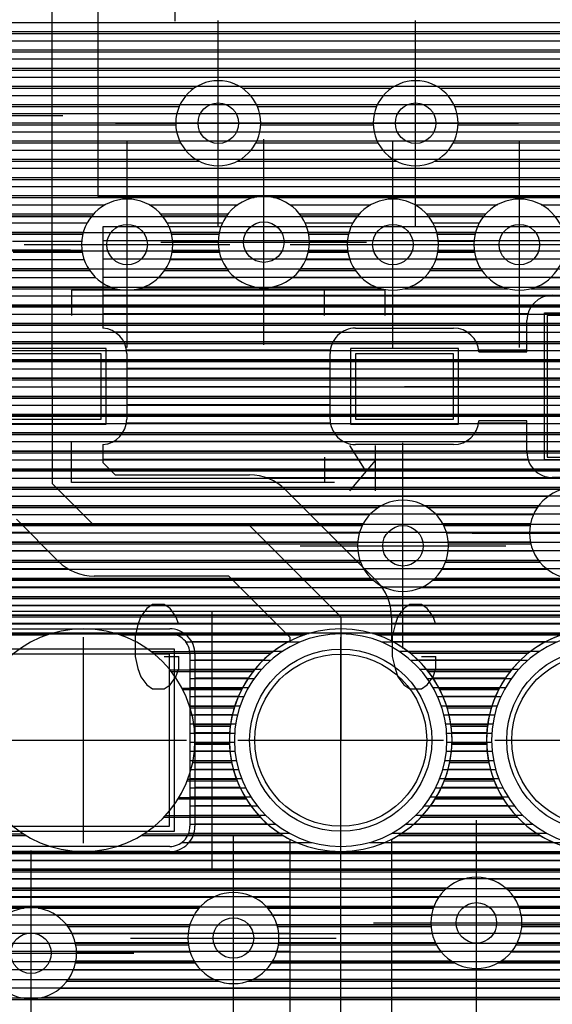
# Model space of a CAD drawing. Extents: x 25 to 291, y 23 to 136.
# Tile 55 of 147: x 54.51 to 59.78, y 57.22 to 66.95. Entities that reach past the tile are written whole.
import ezdxf

# ---------------------------------------------------------------- set-up
doc = ezdxf.new("R2010")
doc.units = 0
doc.layers.get('0').update_dxf_attribs({"linetype": 'CONTINUOUS'})
for name, color, linetype in [('copper_layer_2', 1, 'CONTINUOUS'), ('copper_layer_3', 3, 'CONTINUOUS'), ('copper_layer_bottom', 4, 'CONTINUOUS'), ('copper_layer_top', 5, 'CONTINUOUS'), ('drill_drawing', 6, 'CONTINUOUS'), ('paste_mask_top', 2, 'CONTINUOUS'), ('silkscreen_top', 1, 'CONTINUOUS'), ('solder_mask_bottom', 1, 'CONTINUOUS'), ('solder_mask_top', 1, 'CONTINUOUS')]:
    doc.layers.add(name, color=color, linetype=linetype)

# ---------------------------------------------------------------- blocks, each defined once
blk = doc.blocks.new('D20')
blk.add_circle((0, 0), 0.2)
blk = doc.blocks.new('D112')
blk.add_circle((0, 0), 0.85)
blk = doc.blocks.new('D460')
blk.add_lwpolyline([(0.84836, 0.84836), (-0.84836, 0.84836), (-0.84836, -0.84836), (0.84836, -0.84836)], close=True)
blk = doc.blocks.new('D636')
blk.add_lwpolyline([(0.4826, 0.32258), (-0.4826, 0.32258), (-0.4826, -0.32258), (0.4826, -0.32258)], close=True)
blk = doc.blocks.new('D34')
blk.add_circle((0, 0), 0.9)
blk = doc.blocks.new('D649')
blk.add_lwpolyline([(0.89916, 0.89916), (-0.89916, 0.89916), (-0.89916, -0.89916), (0.89916, -0.89916)], close=True)
blk = doc.blocks.new('D596')
blk.add_lwpolyline([(0.47498, 0.6985), (-0.47498, 0.6985), (-0.47498, -0.6985), (0.47498, -0.6985)], close=True)
blk = doc.blocks.new('D658')
blk.add_lwpolyline([(0.5334, 0.37338), (-0.5334, 0.37338), (-0.5334, -0.37338), (0.5334, -0.37338)], close=True)

msp = doc.modelspace()

# ---------------------------------------------------------------- linework, layer by layer
at = {"layer": 'copper_layer_2', "color": 1}
for points in [[(45.800102, 66.919736), (86.050292, 66.919736)], [(45.800102, 66.82982), (86.050292, 66.82982)], [(45.800102, 66.739903), (86.050292, 66.739903)], [(45.800102, 66.649733), (86.050292, 66.649733)], [(45.800102, 66.559817), (86.050292, 66.559817)], [(45.800102, 66.469901), (86.050292, 66.469901)], [(45.800102, 66.379731), (86.050292, 66.379731)], [(45.800102, 66.289815), (86.050292, 66.289815)], [(45.800102, 66.199898), (86.050292, 66.199898)], [(45.800102, 66.109728), (86.050292, 66.109728)], [(45.800102, 66.019812), (86.050292, 66.019812)], [(45.800102, 65.929896), (86.050292, 65.929896)], [(45.800102, 65.839726), (86.050292, 65.839726)], [(45.800102, 65.749809), (86.050292, 65.749809)], [(45.800102, 65.659893), (86.050292, 65.659893)], [(45.800102, 65.569723), (86.050292, 65.569723)], [(45.800102, 65.479807), (86.050292, 65.479807)], [(45.800102, 65.389891), (86.050292, 65.389891)], [(50.541529, 65.300229), (64.700025, 65.300229)], [(64.700025, 36.391415), (64.700025, 65.000254), (52.85014, 65.000254)], [(52.656591, 64.844806), (64.700025, 64.844806)], [(50.474981, 64.664719), (64.700025, 64.664719)], [(50.474981, 64.484887), (64.700025, 64.484887)], [(50.474981, 64.304801), (64.700025, 64.304801)], [(50.474981, 64.124714), (64.700025, 64.124714)], [(50.474981, 63.944882), (64.700025, 63.944882)], [(50.474981, 63.764796), (64.700025, 63.764796)], [(50.474981, 63.584709), (64.700025, 63.584709)], [(50.474981, 63.404877), (64.700025, 63.404877)], [(50.474981, 63.22479), (64.700025, 63.22479)], [(50.474981, 63.044704), (64.700025, 63.044704)], [(50.474981, 62.864872), (64.700025, 62.864872)], [(50.474981, 62.684785), (64.700025, 62.684785)], [(50.474981, 62.504699), (64.700025, 62.504699)], [(50.474981, 62.324867), (64.700025, 62.324867)], [(50.474981, 62.14478), (64.700025, 62.14478)], [(50.474981, 61.964694), (64.700025, 61.964694)], [(50.474981, 61.784862), (64.700025, 61.784862)], [(50.474981, 61.604775), (64.700025, 61.604775)], [(50.474981, 61.424689), (64.700025, 61.424689)], [(50.474981, 61.244856), (64.700025, 61.244856)], [(50.474981, 61.06477), (64.700025, 61.06477)], [(50.474981, 60.884684), (54.832614, 60.884684)], [(55.457709, 60.884684), (57.372619, 60.884684)], [(57.997714, 60.884684), (59.912624, 60.884684)], [(55.812294, 60.704851), (57.018034, 60.704851)], [(58.352299, 60.704851), (59.558039, 60.704851)], [(55.997968, 60.524765), (56.832106, 60.524765)], [(58.537973, 60.524765), (59.372111, 60.524765)], [(56.117348, 60.344679), (56.712979, 60.344679)], [(58.657353, 60.344679), (59.252985, 60.344679)], [(56.19304, 60.164846), (56.637287, 60.164846)], [(58.733045, 60.164846), (59.177292, 60.164846)], [(56.234188, 59.98476), (56.596139, 59.98476)], [(58.774194, 59.98476), (59.136144, 59.98476)], [(56.244856, 59.804674), (56.585471, 59.804674)], [(58.784862, 59.804674), (59.125476, 59.804674)], [(56.225806, 59.624841), (56.604521, 59.624841)], [(58.765812, 59.624841), (59.144526, 59.624841)], [(56.175514, 59.444755), (56.654813, 59.444755)], [(58.715519, 59.444755), (59.194818, 59.444755)], [(56.088646, 59.264669), (56.741427, 59.264669)], [(58.628651, 59.264669), (59.281433, 59.264669)], [(55.954026, 59.084836), (56.876048, 59.084836)], [(58.494031, 59.084836), (59.416053, 59.084836)], [(50.474981, 58.90475), (54.550419, 58.90475)], [(55.739903, 58.90475), (57.090424, 58.90475)], [(58.279909, 58.90475), (59.630429, 58.90475)], [(50.474981, 58.724663), (64.700025, 58.724663)], [(50.474981, 58.544831), (64.700025, 58.544831)], [(50.474981, 58.364745), (64.700025, 58.364745)], [(50.474981, 58.184658), (64.700025, 58.184658)], [(50.474981, 58.004826), (64.700025, 58.004826)], [(50.474981, 57.82474), (64.700025, 57.82474)], [(50.474981, 57.644907), (64.700025, 57.644907)], [(50.474981, 57.464821), (64.700025, 57.464821)], [(50.474981, 57.284735), (64.700025, 57.284735)]]:
    msp.add_lwpolyline(points, dxfattribs=at)
for points in [[(56.24511, 59.830074), (56.24511, 59.830074), (56.24511, 59.830074, 1), (54.044958, 59.830074), (54.044958, 59.830074), (54.044958, 59.830074, 1), (56.24511, 59.830074), (56.24511, 59.830074)], [(56.24511, 59.830074), (56.24511, 59.830074), (56.24511, 59.830074, 1), (54.044958, 59.830074), (54.044958, 59.830074), (54.044958, 59.830074, 1), (56.24511, 59.830074), (56.24511, 59.830074)], [(58.785116, 59.830074), (58.785116, 59.830074), (58.785116, 59.830074, 1), (56.584963, 59.830074), (56.584963, 59.830074), (56.584963, 59.830074, 1), (58.785116, 59.830074), (58.785116, 59.830074)], [(58.785116, 59.830074), (58.785116, 59.830074), (58.785116, 59.830074, 1), (56.584963, 59.830074), (56.584963, 59.830074), (56.584963, 59.830074, 1), (58.785116, 59.830074), (58.785116, 59.830074)], [(61.325121, 59.830074), (61.325121, 59.830074), (61.325121, 59.830074, 1), (59.124968, 59.830074), (59.124968, 59.830074), (59.124968, 59.830074, 1), (61.325121, 59.830074), (61.325121, 59.830074)], [(61.325121, 59.830074), (61.325121, 59.830074), (61.325121, 59.830074, 1), (59.124968, 59.830074), (59.124968, 59.830074), (59.124968, 59.830074, 1), (61.325121, 59.830074), (61.325121, 59.830074)]]:
    msp.add_lwpolyline(points, format="xyb", dxfattribs=at)
at = {"layer": 'copper_layer_3', "color": 3}
for points in [[(50.196342, 66.809754), (61.707391, 66.809754)], [(49.01016, 66.629921), (61.448565, 66.629921)], [(50.757684, 66.449835), (61.383033, 66.449835)], [(54.247142, 66.269749), (56.235204, 66.269749)], [(56.715011, 66.269749), (58.185166, 66.269749)], [(58.665227, 66.269749), (60.525781, 66.269749)], [(54.335535, 66.089916), (56.088646, 66.089916)], [(56.86157, 66.089916), (58.038862, 66.089916)], [(58.811532, 66.089916), (60.421133, 66.089916)], [(54.335281, 65.90983), (56.055372, 65.90983)], [(56.894844, 65.90983), (58.005334, 65.90983)], [(58.844806, 65.90983), (60.410211, 65.90983)], [(54.246634, 65.729743), (56.103378, 65.729743)], [(56.846838, 65.729743), (58.05334, 65.729743)], [(58.797054, 65.729743), (60.484125, 65.729743)], [(52.78791, 65.549911), (56.286513, 65.549911)], [(56.663703, 65.549911), (58.236728, 65.549911)], [(58.613665, 65.549911), (74.855728, 65.549911)], [(52.864364, 65.369825), (74.80569, 65.369825)], [(52.855474, 65.189738), (56.829312, 65.189738)], [(57.021082, 65.189738), (74.836932, 65.189738)], [(54.300991, 65.009906), (55.226568, 65.009906)], [(55.923546, 65.009906), (56.557531, 65.009906)], [(57.292609, 65.009906), (57.851664, 65.009906)], [(58.548641, 65.009906), (59.1016, 65.009906)], [(54.422657, 64.82982), (55.137414, 64.82982)], [(56.0127, 64.82982), (56.482093, 64.82982)], [(57.368047, 64.82982), (57.76251, 64.82982)], [(58.637795, 64.82982), (59.012446, 64.82982)], [(54.449327, 64.649733), (55.131572, 64.649733)], [(56.018796, 64.649733), (56.486411, 64.649733)], [(57.363729, 64.649733), (57.756414, 64.649733)], [(58.643891, 64.649733), (59.00635, 64.649733)], [(54.400559, 64.469901), (55.20447, 64.469901)], [(55.945644, 64.469901), (56.573025, 64.469901)], [(57.277115, 64.469901), (57.829566, 64.469901)], [(58.570739, 64.469901), (59.079502, 64.469901)], [(54.23241, 64.289815), (55.461265, 64.289815)], [(55.689103, 64.289815), (58.086106, 64.289815)], [(58.314199, 64.289815), (59.336043, 64.289815)], [(59.564135, 64.289815), (60.711201, 64.289815)], [(50.203962, 64.109728), (63.354585, 64.109728)], [(50.340615, 63.929896), (63.212598, 63.929896)], [(50.369317, 63.749809), (63.175006, 63.749809)], [(50.316485, 63.569723), (63.212852, 63.569723)], [(52.719583, 63.389891), (63.355601, 63.389891)], [(52.811532, 63.209804), (65.566421, 63.209804)], [(52.81966, 63.029718), (65.468377, 63.029718)], [(52.749047, 62.849886), (65.462027, 62.849886)], [(52.506731, 62.669799), (65.541529, 62.669799)], [(51.298451, 62.489713), (66.021082, 62.489713)], [(51.277623, 62.309881), (59.883668, 62.309881)], [(51.166116, 62.129794), (58.05842, 62.129794)], [(58.541783, 62.129794), (59.629159, 62.129794)], [(50.144272, 61.949708), (57.896876, 61.949708)], [(58.703327, 61.949708), (59.556261, 61.949708)], [(50.252731, 61.769876), (57.850648, 61.769876)], [(58.749809, 61.769876), (59.562611, 61.769876)], [(50.265685, 61.589789), (57.879604, 61.589789)], [(58.720599, 61.589789), (59.652019, 61.589789)], [(52.86665, 61.409703), (58.005588, 61.409703)], [(58.594615, 61.409703), (61.437389, 61.409703)], [(53.121158, 61.22987), (63.416307, 61.22987)], [(53.193802, 61.049784), (62.216916, 61.049784)], [(53.187706, 60.869698), (54.785878, 60.869698)], [(55.504445, 60.869698), (57.325883, 60.869698)], [(58.04445, 60.869698), (59.865888, 60.869698)], [(55.831344, 60.689865), (56.99873, 60.689865)], [(58.371349, 60.689865), (59.538735, 60.689865)], [(56.009906, 60.509779), (56.820168, 60.509779)], [(58.549911, 60.509779), (59.360173, 60.509779)], [(56.124968, 60.329693), (56.705105, 60.329693)], [(58.664973, 60.329693), (59.24511, 60.329693)], [(56.197612, 60.14986), (56.632461, 60.14986)], [(58.737617, 60.14986), (59.172466, 60.14986)], [(56.23622, 59.969774), (56.594107, 59.969774)], [(58.776226, 59.969774), (59.134112, 59.969774)], [(56.244348, 59.789688), (56.585725, 59.789688)], [(58.784354, 59.789688), (59.12573, 59.789688)], [(56.222758, 59.609855), (56.607315, 59.609855)], [(58.762764, 59.609855), (59.14732, 59.609855)], [(56.169672, 59.429769), (56.660655, 59.429769)], [(58.709677, 59.429769), (59.20066, 59.429769)], [(56.079502, 59.249682), (56.750572, 59.249682)], [(58.619507, 59.249682), (59.290577, 59.249682)], [(55.940056, 59.06985), (56.890272, 59.06985)], [(58.480061, 59.06985), (59.430277, 59.06985)], [(53.435357, 58.889764), (54.574295, 58.889764)], [(55.715773, 58.889764), (57.1143, 58.889764)], [(58.255779, 58.889764), (59.654305, 58.889764)], [(53.445263, 58.709677), (62.300229, 58.709677)], [(53.377445, 58.529845), (62.333503, 58.529845)], [(53.147066, 58.349759), (58.713487, 58.349759)], [(59.336805, 58.349759), (61.157734, 58.349759)], [(50.278131, 58.169672), (54.556007, 58.169672)], [(54.694183, 58.169672), (56.284989, 58.169672)], [(56.965202, 58.169672), (58.598933, 58.169672)], [(59.451359, 58.169672), (60.814834, 58.169672)], [(54.989078, 57.98984), (56.189992, 57.98984)], [(57.060198, 57.98984), (58.576581, 57.98984)], [(59.473711, 57.98984), (60.734061, 57.98984)], [(55.067056, 57.809754), (56.179832, 57.809754)], [(57.070358, 57.809754), (58.629921, 57.809754)], [(59.420371, 57.809754), (60.734315, 57.809754)], [(55.065024, 57.629667), (56.247904, 57.629667)], [(57.002286, 57.629667), (58.810262, 57.629667)], [(59.24003, 57.629667), (60.815342, 57.629667)], [(54.98095, 57.449835), (56.478283, 57.449835)], [(56.772162, 57.449835), (66.280925, 57.449835)], [(53.166878, 57.269749), (62.658877, 57.269749)]]:
    msp.add_lwpolyline(points, dxfattribs=at)
for points in [[(56.895098, 65.92507), (56.895098, 65.92507), (56.895098, 65.92507, 1), (56.055372, 65.92507), (56.055372, 65.92507), (56.055372, 65.92507, 1), (56.895098, 65.92507), (56.895098, 65.92507)], [(56.895098, 65.92507), (56.895098, 65.92507), (56.895098, 65.92507, 1), (56.055372, 65.92507), (56.055372, 65.92507), (56.055372, 65.92507, 1), (56.895098, 65.92507), (56.895098, 65.92507)], [(58.84506, 65.92507), (58.84506, 65.92507), (58.84506, 65.92507, 1), (58.005334, 65.92507), (58.005334, 65.92507), (58.005334, 65.92507, 1), (58.84506, 65.92507), (58.84506, 65.92507)], [(58.84506, 65.92507), (58.84506, 65.92507), (58.84506, 65.92507, 1), (58.005334, 65.92507), (58.005334, 65.92507), (58.005334, 65.92507, 1), (58.84506, 65.92507), (58.84506, 65.92507)], [(56.025146, 64.725171), (56.025146, 64.725171), (56.025146, 64.725171, 1), (55.124968, 64.725171), (55.124968, 64.725171), (55.124968, 64.725171, 1), (56.025146, 64.725171), (56.025146, 64.725171)], [(56.025146, 64.725171), (56.025146, 64.725171), (56.025146, 64.725171, 1), (55.124968, 64.725171), (55.124968, 64.725171), (55.124968, 64.725171, 1), (56.025146, 64.725171), (56.025146, 64.725171)], [(57.375159, 64.750064), (57.375159, 64.750064), (57.375159, 64.750064, 1), (56.474981, 64.750064), (56.474981, 64.750064), (56.474981, 64.750064, 1), (57.375159, 64.750064), (57.375159, 64.750064)], [(57.375159, 64.750064), (57.375159, 64.750064), (57.375159, 64.750064, 1), (56.474981, 64.750064), (56.474981, 64.750064), (56.474981, 64.750064, 1), (57.375159, 64.750064), (57.375159, 64.750064)], [(58.650241, 64.725171), (58.650241, 64.725171), (58.650241, 64.725171, 1), (57.750064, 64.725171), (57.750064, 64.725171), (57.750064, 64.725171, 1), (58.650241, 64.725171), (58.650241, 64.725171)], [(58.650241, 64.725171), (58.650241, 64.725171), (58.650241, 64.725171, 1), (57.750064, 64.725171), (57.750064, 64.725171), (57.750064, 64.725171, 1), (58.650241, 64.725171), (58.650241, 64.725171)], [(59.900178, 64.725171), (59.900178, 64.725171), (59.900178, 64.725171, 1), (59, 64.725171), (59, 64.725171), (59, 64.725171, 1), (59.900178, 64.725171), (59.900178, 64.725171)], [(59.900178, 64.725171), (59.900178, 64.725171), (59.900178, 64.725171, 1), (59, 64.725171), (59, 64.725171), (59, 64.725171, 1), (59.900178, 64.725171), (59.900178, 64.725171)], [(60.450089, 61.875032), (60.450089, 61.875032), (60.450089, 61.875032, 1), (59.549911, 61.875032), (59.549911, 61.875032), (59.549911, 61.875032, 1), (60.450089, 61.875032), (60.450089, 61.875032)], [(60.450089, 61.875032), (60.450089, 61.875032), (60.450089, 61.875032, 1), (59.549911, 61.875032), (59.549911, 61.875032), (59.549911, 61.875032, 1), (60.450089, 61.875032), (60.450089, 61.875032)], [(58.750064, 61.750064), (58.750064, 61.750064), (58.750064, 61.750064, 1), (57.850394, 61.750064), (57.850394, 61.750064), (57.850394, 61.750064, 1), (58.750064, 61.750064), (58.750064, 61.750064)], [(58.750064, 61.750064), (58.750064, 61.750064), (58.750064, 61.750064, 1), (57.850394, 61.750064), (57.850394, 61.750064), (57.850394, 61.750064, 1), (58.750064, 61.750064), (58.750064, 61.750064)], [(56.24511, 59.830074), (56.24511, 59.830074), (56.24511, 59.830074, 1), (54.044958, 59.830074), (54.044958, 59.830074), (54.044958, 59.830074, 1), (56.24511, 59.830074), (56.24511, 59.830074)], [(56.24511, 59.830074), (56.24511, 59.830074), (56.24511, 59.830074, 1), (54.044958, 59.830074), (54.044958, 59.830074), (54.044958, 59.830074, 1), (56.24511, 59.830074), (56.24511, 59.830074)], [(58.785116, 59.830074), (58.785116, 59.830074), (58.785116, 59.830074, 1), (56.584963, 59.830074), (56.584963, 59.830074), (56.584963, 59.830074, 1), (58.785116, 59.830074), (58.785116, 59.830074)], [(58.785116, 59.830074), (58.785116, 59.830074), (58.785116, 59.830074, 1), (56.584963, 59.830074), (56.584963, 59.830074), (56.584963, 59.830074, 1), (58.785116, 59.830074), (58.785116, 59.830074)], [(61.325121, 59.830074), (61.325121, 59.830074), (61.325121, 59.830074, 1), (59.124968, 59.830074), (59.124968, 59.830074), (59.124968, 59.830074, 1), (61.325121, 59.830074), (61.325121, 59.830074)], [(61.325121, 59.830074), (61.325121, 59.830074), (61.325121, 59.830074, 1), (59.124968, 59.830074), (59.124968, 59.830074), (59.124968, 59.830074, 1), (61.325121, 59.830074), (61.325121, 59.830074)], [(59.475235, 58.025146), (59.475235, 58.025146), (59.475235, 58.025146, 1), (58.575057, 58.025146), (58.575057, 58.025146), (58.575057, 58.025146, 1), (59.475235, 58.025146), (59.475235, 58.025146)], [(59.475235, 58.025146), (59.475235, 58.025146), (59.475235, 58.025146, 1), (58.575057, 58.025146), (58.575057, 58.025146), (58.575057, 58.025146, 1), (59.475235, 58.025146), (59.475235, 58.025146)], [(57.075184, 57.875032), (57.075184, 57.875032), (57.075184, 57.875032, 1), (56.175006, 57.875032), (56.175006, 57.875032), (56.175006, 57.875032, 1), (57.075184, 57.875032), (57.075184, 57.875032)], [(57.075184, 57.875032), (57.075184, 57.875032), (57.075184, 57.875032, 1), (56.175006, 57.875032), (56.175006, 57.875032), (56.175006, 57.875032, 1), (57.075184, 57.875032), (57.075184, 57.875032)], [(55.075184, 57.725171), (55.075184, 57.725171), (55.075184, 57.725171, 1), (54.175006, 57.725171), (54.175006, 57.725171), (54.175006, 57.725171, 1), (55.075184, 57.725171), (55.075184, 57.725171)], [(55.075184, 57.725171), (55.075184, 57.725171), (55.075184, 57.725171, 1), (54.175006, 57.725171), (54.175006, 57.725171), (54.175006, 57.725171, 1), (55.075184, 57.725171), (55.075184, 57.725171)]]:
    msp.add_lwpolyline(points, format="xyb", dxfattribs=at)
at = {"layer": 'copper_layer_bottom', "color": 4}
for points in [[(46.965202, 66.919736), (73.158496, 66.919736)], [(46.965202, 66.82982), (73.068326, 66.82982)], [(46.965202, 66.739903), (72.97841, 66.739903)], [(46.965202, 66.649733), (72.888494, 66.649733)], [(46.965202, 66.559817), (72.798324, 66.559817)], [(46.965202, 66.469901), (72.708407, 66.469901)], [(46.965202, 66.379731), (72.618491, 66.379731)], [(46.965202, 66.289815), (72.528321, 66.289815)], [(46.965202, 66.199898), (72.438405, 66.199898)], [(46.965202, 66.109728), (72.348489, 66.109728)], [(46.965202, 66.019812), (72.258319, 66.019812)], [(46.965202, 65.929896), (72.168402, 65.929896)], [(46.965202, 65.839726), (72.078486, 65.839726)], [(46.965202, 65.749809), (71.988316, 65.749809)], [(46.965202, 65.659893), (71.8984, 65.659893)], [(46.965202, 65.569723), (71.808484, 65.569723)], [(46.965202, 65.479807), (71.718313, 65.479807)], [(46.965202, 65.389891), (71.628397, 65.389891)], [(46.965202, 65.299721), (71.538481, 65.299721)], [(46.965202, 65.209804), (71.448311, 65.209804)], [(54.069342, 65.119888), (55.358903, 65.119888)], [(55.791212, 65.119888), (56.668529, 65.119888)], [(57.18161, 65.119888), (57.983998, 65.119888)], [(58.416307, 65.119888), (59.233934, 65.119888)], [(59.666243, 65.119888), (60.608839, 65.119888)], [(54.277115, 65.029718), (55.24384, 65.029718)], [(55.906274, 65.029718), (56.572517, 65.029718)], [(57.277623, 65.029718), (57.868936, 65.029718)], [(58.531369, 65.029718), (59.118872, 65.029718)], [(54.363983, 64.939802), (55.179578, 64.939802)], [(55.970536, 64.939802), (56.517145, 64.939802)], [(57.333249, 64.939802), (57.804674, 64.939802)], [(58.595631, 64.939802), (59.05461, 64.939802)], [(54.414783, 64.849886), (55.142748, 64.849886)], [(56.00762, 64.849886), (56.486157, 64.849886)], [(57.363983, 64.849886), (57.767844, 64.849886)], [(58.632461, 64.849886), (59.01778, 64.849886)], [(54.441961, 64.759716), (55.126492, 64.759716)], [(56.023876, 64.759716), (56.475235, 64.759716)], [(57.374905, 64.759716), (57.751334, 64.759716)], [(58.648717, 64.759716), (59.001524, 64.759716)], [(54.450089, 64.669799), (55.128524, 64.669799)], [(56.02159, 64.669799), (56.482347, 64.669799)], [(57.367793, 64.669799), (57.75362, 64.669799)], [(58.646685, 64.669799), (59.003556, 64.669799)], [(54.410211, 64.489713), (55.191516, 64.489713)], [(54.439929, 64.579883), (55.149098, 64.579883)], [(55.958598, 64.489713), (56.558039, 64.489713)], [(56.001016, 64.579883), (56.508509, 64.579883)], [(57.292101, 64.489713), (57.816612, 64.489713)], [(57.341631, 64.579883), (57.774194, 64.579883)], [(58.583693, 64.489713), (59.066548, 64.489713)], [(58.626111, 64.579883), (59.02413, 64.579883)], [(54.356109, 64.399797), (55.264161, 64.399797)], [(55.885954, 64.399797), (56.642621, 64.399797)], [(57.207518, 64.399797), (57.889256, 64.399797)], [(58.511049, 64.399797), (59.139192, 64.399797)], [(59.760986, 64.399797), (60.514097, 64.399797)], [(54.262891, 64.309881), (55.401829, 64.309881)], [(55.748285, 64.309881), (56.83236, 64.309881)], [(57.018034, 64.309881), (58.026924, 64.309881)], [(58.373381, 64.309881), (59.276861, 64.309881)], [(59.623317, 64.309881), (60.652019, 64.309881)], [(52.651257, 64.21971), (67.868428, 64.21971)], [(52.439675, 64.129794), (63.383541, 64.129794)], [(46.965202, 64.039878), (63.280671, 64.039878)], [(46.965202, 63.949708), (63.221742, 63.949708)], [(46.965202, 63.859792), (63.188722, 63.859792)], [(46.965202, 63.769876), (63.175514, 63.769876)], [(46.965202, 63.679705), (63.180594, 63.679705)], [(46.965202, 63.589789), (63.204724, 63.589789)], [(52.581915, 63.499873), (63.251207, 63.499873)], [(52.701549, 63.409703), (63.330709, 63.409703)], [(52.767844, 63.319787), (63.493523, 63.319787)], [(52.805944, 63.22987), (69.468377, 63.22987)], [(52.82347, 63.1397), (69.378461, 63.1397)], [(52.8222, 63.049784), (69.288291, 63.049784)], [(52.802642, 62.959868), (69.198374, 62.959868)], [(52.761748, 62.869698), (69.108458, 62.869698)], [(52.691135, 62.779782), (69.018288, 62.779782)], [(52.559817, 62.689865), (68.928372, 62.689865)], [(51.274575, 62.599695), (67.982728, 62.599695)], [(51.296165, 62.509779), (67.729743, 62.509779)], [(51.298959, 62.419863), (67.639827, 62.419863)], [(51.283719, 62.329693), (64.016256, 62.329693)], [(51.247904, 62.239776), (59.736347, 62.239776)], [(51.073914, 62.05969), (57.973584, 62.05969)], [(51.185166, 62.14986), (58.093218, 62.14986)], [(58.506985, 62.14986), (59.643637, 62.14986)], [(58.626619, 62.05969), (59.589789, 62.05969)], [(46.965202, 61.969774), (57.90729, 61.969774)], [(58.692913, 61.969774), (59.560071, 61.969774)], [(46.965202, 61.879858), (57.86919, 61.879858)], [(58.731013, 61.879858), (59.550165, 61.879858)], [(46.965202, 61.789688), (57.851918, 61.789688)], [(58.748285, 61.789688), (59.558293, 61.789688)], [(46.965202, 61.699771), (57.852934, 61.699771)], [(58.747269, 61.699771), (59.585725, 61.699771)], [(46.965202, 61.609855), (57.872492, 61.609855)], [(58.727711, 61.609855), (59.636779, 61.609855)], [(46.965202, 61.519685), (57.91364, 61.519685)], [(58.686817, 61.519685), (59.723901, 61.519685)], [(46.965202, 61.429769), (57.983998, 61.429769)], [(58.616205, 61.429769), (59.935484, 61.429769)], [(53.013716, 61.339853), (58.115316, 61.339853)], [(58.484887, 61.339853), (61.586233, 61.339853)], [(53.10668, 61.249682), (63.532639, 61.249682)], [(53.160528, 61.159766), (63.279655, 61.159766)], [(53.189992, 61.06985), (62.243586, 61.06985)], [(53.200152, 60.97968), (62.147574, 60.97968)], [(53.192024, 60.889764), (62.091948, 60.889764)], [(54.295149, 60.880112), (55.995174, 60.880112)], [(56.155448, 60.799848), (57.282195, 60.799848)], [(58.087884, 60.799848), (59.8222, 60.799848)], [(56.192786, 60.709677), (57.11176, 60.709677)], [(58.258319, 60.709677), (59.651765, 60.709677)], [(56.195072, 60.680213), (56.195072, 58.980188)], [(56.195072, 60.619761), (56.993142, 60.619761)], [(58.377191, 60.619761), (59.533147, 60.619761)], [(56.195072, 60.529845), (56.90221, 60.529845)], [(58.468123, 60.529845), (59.442215, 60.529845)], [(56.195072, 60.439675), (56.830328, 60.439675)], [(58.540005, 60.439675), (59.370333, 60.439675)], [(56.195072, 60.349759), (56.77267, 60.349759)], [(58.597409, 60.349759), (59.312675, 60.349759)], [(56.195072, 60.259843), (56.726949, 60.259843)], [(58.643129, 60.259843), (59.266955, 60.259843)], [(56.195072, 60.169672), (56.691643, 60.169672)], [(58.678689, 60.169672), (59.231648, 60.169672)], [(56.195072, 60.079756), (56.665227, 60.079756)], [(58.705105, 60.079756), (59.205232, 60.079756)], [(56.195072, 59.98984), (56.647193, 59.98984)], [(58.722885, 59.98984), (59.187198, 59.98984)], [(56.195072, 59.89967), (56.637541, 59.89967)], [(58.732791, 59.89967), (59.177546, 59.89967)], [(56.195072, 59.809754), (56.635255, 59.809754)], [(58.734823, 59.809754), (59.17526, 59.809754)], [(56.195072, 59.719837), (56.640843, 59.719837)], [(56.195072, 59.629667), (56.654305, 59.629667)], [(58.715773, 59.629667), (59.19431, 59.629667)], [(58.729235, 59.719837), (59.180848, 59.719837)], [(56.195072, 59.539751), (56.676149, 59.539751)], [(58.694183, 59.539751), (59.216154, 59.539751)], [(56.195072, 59.449835), (56.706375, 59.449835)], [(58.663703, 59.449835), (59.24638, 59.449835)], [(56.195072, 59.359665), (56.746253, 59.359665)], [(58.623825, 59.359665), (59.286259, 59.359665)], [(56.195072, 59.269749), (56.797054, 59.269749)], [(58.573025, 59.269749), (59.337059, 59.269749)], [(56.195072, 59.179832), (56.860808, 59.179832)], [(58.509525, 59.179832), (59.400813, 59.179832)], [(56.195072, 59.089662), (56.940564, 59.089662)], [(58.429769, 59.089662), (59.480569, 59.089662)], [(56.195072, 58.999746), (57.042418, 58.999746)], [(58.327915, 58.999746), (59.582423, 58.999746)], [(56.182372, 58.90983), (57.179578, 58.90983)], [(58.1905, 58.90983), (59.719583, 58.90983)], [(55.995174, 58.780036), (54.295149, 58.780036)], [(56.114554, 58.81966), (57.399289, 58.81966)], [(57.971044, 58.81966), (59.939294, 58.81966)], [(53.447803, 58.729743), (62.300991, 58.729743)], [(53.429261, 58.639827), (62.304293, 58.639827)], [(53.321057, 58.459741), (58.90856, 58.459741)], [(53.389637, 58.549657), (62.325883, 58.549657)], [(59.141732, 58.459741), (62.369571, 58.459741)], [(53.19558, 58.369825), (58.735839, 58.369825)], [(59.314453, 58.369825), (62.444501, 58.369825)], [(51.035814, 58.279909), (56.428245, 58.279909)], [(56.821946, 58.279909), (58.654051, 58.279909)], [(59.396241, 58.279909), (60.933452, 58.279909)], [(45.485141, 58.189738), (56.303531, 58.189738)], [(56.946914, 58.189738), (58.606299, 58.189738)], [(59.443993, 58.189738), (60.830836, 58.189738)], [(54.87427, 58.099822), (56.235204, 58.099822)], [(57.014986, 58.099822), (58.581407, 58.099822)], [(59.468885, 58.099822), (60.771908, 58.099822)], [(54.973584, 58.009906), (56.195834, 58.009906)], [(57.05461, 58.009906), (58.575311, 58.009906)], [(59.474981, 58.009906), (60.738633, 58.009906)], [(55.030734, 57.919736), (56.177292, 57.919736)], [(57.072898, 57.919736), (58.587503, 57.919736)], [(59.462535, 57.919736), (60.725425, 57.919736)], [(55.062738, 57.82982), (56.177292, 57.82982)], [(57.072898, 57.82982), (58.619761, 57.82982)], [(59.430531, 57.82982), (60.730759, 57.82982)], [(55.07493, 57.739903), (56.195834, 57.739903)], [(57.054356, 57.739903), (58.677165, 57.739903)], [(59.373127, 57.739903), (60.754636, 57.739903)], [(55.068834, 57.649733), (56.235712, 57.649733)], [(57.014732, 57.649733), (58.776988, 57.649733)], [(59.273305, 57.649733), (60.801118, 57.649733)], [(55.043688, 57.559817), (56.304039, 57.559817)], [(56.946152, 57.559817), (60.88062, 57.559817)], [(54.995682, 57.469901), (56.429515, 57.469901)], [(56.820676, 57.469901), (61.043434, 57.469901)], [(54.91364, 57.379731), (71.443739, 57.379731)], [(54.739141, 57.289815), (62.700279, 57.289815)]]:
    msp.add_lwpolyline(points, dxfattribs=at)
for points in [[(56.025146, 64.725171), (56.025146, 64.725171), (56.025146, 64.725171, 1), (55.124968, 64.725171), (55.124968, 64.725171), (55.124968, 64.725171, 1), (56.025146, 64.725171), (56.025146, 64.725171)], [(56.025146, 64.725171), (56.025146, 64.725171), (56.025146, 64.725171, 1), (55.124968, 64.725171), (55.124968, 64.725171), (55.124968, 64.725171, 1), (56.025146, 64.725171), (56.025146, 64.725171)], [(57.375159, 64.750064), (57.375159, 64.750064), (57.375159, 64.750064, 1), (56.474981, 64.750064), (56.474981, 64.750064), (56.474981, 64.750064, 1), (57.375159, 64.750064), (57.375159, 64.750064)], [(57.375159, 64.750064), (57.375159, 64.750064), (57.375159, 64.750064, 1), (56.474981, 64.750064), (56.474981, 64.750064), (56.474981, 64.750064, 1), (57.375159, 64.750064), (57.375159, 64.750064)], [(58.650241, 64.725171), (58.650241, 64.725171), (58.650241, 64.725171, 1), (57.750064, 64.725171), (57.750064, 64.725171), (57.750064, 64.725171, 1), (58.650241, 64.725171), (58.650241, 64.725171)], [(58.650241, 64.725171), (58.650241, 64.725171), (58.650241, 64.725171, 1), (57.750064, 64.725171), (57.750064, 64.725171), (57.750064, 64.725171, 1), (58.650241, 64.725171), (58.650241, 64.725171)], [(59.900178, 64.725171), (59.900178, 64.725171), (59.900178, 64.725171, 1), (59, 64.725171), (59, 64.725171), (59, 64.725171, 1), (59.900178, 64.725171), (59.900178, 64.725171)], [(59.900178, 64.725171), (59.900178, 64.725171), (59.900178, 64.725171, 1), (59, 64.725171), (59, 64.725171), (59, 64.725171, 1), (59.900178, 64.725171), (59.900178, 64.725171)], [(60.450089, 61.875032), (60.450089, 61.875032), (60.450089, 61.875032, 1), (59.549911, 61.875032), (59.549911, 61.875032), (59.549911, 61.875032, 1), (60.450089, 61.875032), (60.450089, 61.875032)], [(60.450089, 61.875032), (60.450089, 61.875032), (60.450089, 61.875032, 1), (59.549911, 61.875032), (59.549911, 61.875032), (59.549911, 61.875032, 1), (60.450089, 61.875032), (60.450089, 61.875032)], [(58.750064, 61.750064), (58.750064, 61.750064), (58.750064, 61.750064, 1), (57.850394, 61.750064), (57.850394, 61.750064), (57.850394, 61.750064, 1), (58.750064, 61.750064), (58.750064, 61.750064)], [(58.750064, 61.750064), (58.750064, 61.750064), (58.750064, 61.750064, 1), (57.850394, 61.750064), (57.850394, 61.750064), (57.850394, 61.750064, 1), (58.750064, 61.750064), (58.750064, 61.750064)], [(56.195072, 60.680213), (56.195072, 60.680213), (56.195072, 60.680213, 0.414214), (55.995174, 60.880112), (55.995174, 60.880112)], [(58.735077, 59.830074), (58.735077, 59.830074), (58.735077, 59.830074, 1), (56.635001, 59.830074), (56.635001, 59.830074), (56.635001, 59.830074, 1), (58.735077, 59.830074), (58.735077, 59.830074)], [(58.735077, 59.830074), (58.735077, 59.830074), (58.735077, 59.830074, 1), (56.635001, 59.830074), (56.635001, 59.830074), (56.635001, 59.830074, 1), (58.735077, 59.830074), (58.735077, 59.830074)], [(61.275083, 59.830074), (61.275083, 59.830074), (61.275083, 59.830074, 1), (59.175006, 59.830074), (59.175006, 59.830074), (59.175006, 59.830074, 1), (61.275083, 59.830074), (61.275083, 59.830074)], [(61.275083, 59.830074), (61.275083, 59.830074), (61.275083, 59.830074, 1), (59.175006, 59.830074), (59.175006, 59.830074), (59.175006, 59.830074, 1), (61.275083, 59.830074), (61.275083, 59.830074)], [(55.995174, 58.780036), (55.995174, 58.780036), (55.995174, 58.780036, 0.415111), (56.195072, 58.980188), (56.195072, 58.980188)], [(59.475235, 58.025146), (59.475235, 58.025146), (59.475235, 58.025146, 1), (58.575057, 58.025146), (58.575057, 58.025146), (58.575057, 58.025146, 1), (59.475235, 58.025146), (59.475235, 58.025146)], [(59.475235, 58.025146), (59.475235, 58.025146), (59.475235, 58.025146, 1), (58.575057, 58.025146), (58.575057, 58.025146), (58.575057, 58.025146, 1), (59.475235, 58.025146), (59.475235, 58.025146)], [(57.075184, 57.875032), (57.075184, 57.875032), (57.075184, 57.875032, 1), (56.175006, 57.875032), (56.175006, 57.875032), (56.175006, 57.875032, 1), (57.075184, 57.875032), (57.075184, 57.875032)], [(57.075184, 57.875032), (57.075184, 57.875032), (57.075184, 57.875032, 1), (56.175006, 57.875032), (56.175006, 57.875032), (56.175006, 57.875032, 1), (57.075184, 57.875032), (57.075184, 57.875032)], [(55.075184, 57.725171), (55.075184, 57.725171), (55.075184, 57.725171, 1), (54.175006, 57.725171), (54.175006, 57.725171), (54.175006, 57.725171, 1), (55.075184, 57.725171), (55.075184, 57.725171)], [(55.075184, 57.725171), (55.075184, 57.725171), (55.075184, 57.725171, 1), (54.175006, 57.725171), (54.175006, 57.725171), (54.175006, 57.725171, 1), (55.075184, 57.725171), (55.075184, 57.725171)]]:
    msp.add_lwpolyline(points, format="xyb", dxfattribs=at)
at = {"layer": 'copper_layer_top', "color": 5}
for points in [[(54.835154, 63.325121), (54.835154, 71.050038), (60.660147, 76.875032), (72.325121, 76.875032), (74.150114, 75.050038)], [(55.285243, 70.863856), (55.285243, 65.200152)], [(55.285243, 66.919736), (71.946152, 66.919736)], [(55.285243, 66.82982), (71.856236, 66.82982)], [(55.285243, 66.739903), (71.76632, 66.739903)], [(55.285243, 66.649733), (71.676149, 66.649733)], [(55.285243, 66.559817), (71.586233, 66.559817)], [(55.285243, 66.469901), (71.496317, 66.469901)], [(55.285243, 66.379731), (71.406147, 66.379731)], [(55.285243, 66.289815), (62.78918, 66.289815)], [(55.285243, 66.199898), (62.567945, 66.199898)], [(55.285243, 65.200152), (61.551689, 65.200152), (62.475743, 66.12446)], [(55.285243, 66.109728), (62.461265, 66.109728)], [(55.285243, 66.019812), (62.371349, 66.019812)], [(55.285243, 65.929896), (62.281179, 65.929896)], [(55.285243, 65.839726), (62.191262, 65.839726)], [(55.285243, 65.749809), (62.101346, 65.749809)], [(55.285243, 65.659893), (62.011176, 65.659893)], [(55.285243, 65.569723), (61.92126, 65.569723)], [(55.285243, 65.479807), (61.831344, 65.479807)], [(55.285243, 65.389891), (61.741173, 65.389891)], [(55.285243, 65.299721), (61.651257, 65.299721)], [(55.285243, 65.209804), (61.561341, 65.209804)], [(61.317755, 64.900178), (55.335027, 64.900178), (55.335027, 63.89967)], [(55.335027, 64.764796), (61.300229, 64.764796)], [(55.335027, 64.584709), (61.300229, 64.584709)], [(55.335027, 64.404877), (61.300229, 64.404877)], [(55.335027, 64.22479), (59.762002, 64.22479)], [(59.77521, 64.225044), (60.625095, 64.225044)], [(55.335027, 64.044704), (59.534925, 64.044704)], [(59.049784, 63.665227), (59.525019, 63.665227), (59.525019, 63.975108)], [(55.448311, 63.864872), (57.702057, 63.864872)], [(57.830074, 63.900178), (58.800102, 63.900178)], [(58.928372, 63.864872), (59.525019, 63.864872)], [(55.567691, 63.684785), (57.582423, 63.684785)], [(55.570231, 63.650241), (55.570231, 63)], [(57.580137, 63), (57.580137, 63.650241)], [(59.047752, 63.684785), (59.525019, 63.684785)], [(55.570231, 63.504699), (57.580137, 63.504699)], [(54.835154, 63.325121), (54.835154, 62.364999), (55.250191, 61.950216), (56.785116, 61.950216), (57.685039, 61.050038), (57.685039, 59.830074)], [(55.570231, 63.324867), (57.580137, 63.324867)], [(58.315215, 63.325121), (60.200152, 63.325121)], [(55.570231, 63.14478), (57.580137, 63.14478)], [(55.567691, 62.964694), (57.582677, 62.964694)], [(59.047498, 62.964694), (59.525019, 62.964694)], [(59.525019, 62.675133), (59.525019, 62.985014), (59.049784, 62.985014)], [(55.335027, 62.750572), (55.335027, 62.572263), (55.457201, 62.450089), (56.785116, 62.450089)], [(55.447041, 62.784862), (57.703073, 62.784862)], [(58.800102, 62.750064), (57.830074, 62.750064)], [(58.927102, 62.784862), (59.525019, 62.784862)], [(55.335027, 62.604775), (59.535179, 62.604775)], [(56.942342, 62.424689), (64.600203, 62.424689)], [(60.625095, 62.425197), (59.77521, 62.425197)], [(57.138684, 62.303785), (58.038608, 61.403607)], [(57.197612, 62.244856), (64.600203, 62.244856)], [(57.377445, 62.06477), (64.600203, 62.06477)], [(54.896622, 61.596647), (54.481585, 62.011684)], [(50.575057, 61.884684), (54.608331, 61.884684)], [(57.557531, 61.884684), (64.600203, 61.884684)], [(50.575057, 61.704851), (54.788418, 61.704851)], [(57.737617, 61.704851), (64.600203, 61.704851)], [(50.575057, 61.524765), (54.9873, 61.524765)], [(57.91745, 61.524765), (64.600203, 61.524765)], [(57.185166, 60.810008), (57.185166, 60.843028), (56.578105, 61.450089), (55.250191, 61.450089)], [(50.575057, 61.344679), (56.683261, 61.344679)], [(58.089154, 61.344679), (64.600203, 61.344679)], [(50.575057, 61.164846), (56.863348, 61.164846)], [(58.171704, 61.164846), (64.600203, 61.164846)], [(58.185166, 61.050038), (58.185166, 60.810008)], [(50.575057, 60.98476), (57.043434, 60.98476)], [(54.295149, 60.93015), (55.995174, 60.93015)], [(58.185166, 60.98476), (64.600203, 60.98476)], [(56.211836, 60.804674), (57.17526, 60.804674)], [(58.195072, 60.804674), (59.715265, 60.804674)], [(56.24511, 60.680213), (56.24511, 58.980188)], [(56.24511, 60.624841), (56.924562, 60.624841)], [(58.445771, 60.624841), (59.464567, 60.624841)], [(56.24511, 60.444755), (56.772924, 60.444755)], [(58.597409, 60.444755), (59.312929, 60.444755)], [(56.24511, 60.264669), (56.674625, 60.264669)], [(58.695707, 60.264669), (59.21463, 60.264669)], [(56.24511, 60.084836), (56.614935, 60.084836)], [(58.755144, 60.084836), (59.15494, 60.084836)], [(53.020066, 59.800102), (53.050038, 59.830074), (55.145034, 59.830074)], [(56.24511, 59.90475), (56.587757, 59.90475)], [(57.630175, 52.410211), (57.630175, 55.77521), (57.685039, 55.830074), (57.685039, 59.830074)], [(58.782576, 59.90475), (59.127762, 59.90475)], [(56.24511, 59.724663), (56.590043, 59.724663)], [(58.780036, 59.724663), (59.130048, 59.724663)], [(56.24511, 59.544831), (56.622809, 59.544831)], [(58.747523, 59.544831), (59.162814, 59.544831)], [(56.24511, 59.364745), (56.688341, 59.364745)], [(58.681737, 59.364745), (59.228346, 59.364745)], [(56.24511, 59.184658), (56.79426, 59.184658)], [(58.575819, 59.184658), (59.334265, 59.184658)], [(56.24511, 59.004826), (56.957836, 59.004826)], [(58.412243, 59.004826), (59.497841, 59.004826)], [(57.185166, 56.810008), (57.185166, 58.850394)], [(58.185166, 58.850394), (58.185166, 56.810008)], [(56.191008, 58.82474), (57.185166, 58.82474)], [(58.185166, 58.82474), (59.778766, 58.82474)], [(55.995174, 58.729997), (54.295149, 58.729997)], [(52.430023, 58.644907), (57.185166, 58.644907)], [(58.185166, 58.644907), (62.93015, 58.644907)], [(52.430023, 58.464821), (57.185166, 58.464821)], [(58.185166, 58.464821), (62.93015, 58.464821)], [(52.430023, 58.284735), (57.185166, 58.284735)], [(58.185166, 58.284735), (62.93015, 58.284735)], [(52.430023, 58.104902), (57.185166, 58.104902)], [(58.185166, 58.104902), (62.93015, 58.104902)], [(52.430023, 57.924816), (57.185166, 57.924816)], [(58.185166, 57.924816), (62.93015, 57.924816)], [(52.430023, 57.744729), (57.185166, 57.744729)], [(58.185166, 57.744729), (62.93015, 57.744729)], [(52.430023, 57.564897), (57.185166, 57.564897)], [(58.185166, 57.564897), (62.93015, 57.564897)], [(52.430023, 57.384811), (57.185166, 57.384811)], [(58.185166, 57.384811), (62.93015, 57.384811)]]:
    msp.add_lwpolyline(points, dxfattribs=at)
for points in [[(59.77521, 64.225044), (59.77521, 64.225044), (59.77521, 64.225044, 0.413495), (59.525019, 63.975108), (59.525019, 63.975108)], [(55.570231, 63.650241), (55.570231, 63.650241), (55.570231, 63.650241, 0.397655), (55.335027, 63.89967), (55.335027, 63.89967)], [(57.830074, 63.900178), (57.830074, 63.900178), (57.830074, 63.900178, 0.414214), (57.580137, 63.650241), (57.580137, 63.650241)], [(59.049784, 63.665227), (59.049784, 63.665227), (59.049784, 63.665227, 0.397332), (58.800102, 63.900178), (58.800102, 63.900178)], [(55.335027, 62.750572), (55.335027, 62.750572), (55.335027, 62.750572, 0.395834), (55.570231, 63), (55.570231, 63)], [(57.580137, 63), (57.580137, 63), (57.580137, 63, 0.414214), (57.830074, 62.750064), (57.830074, 62.750064)], [(58.800102, 62.750064), (58.800102, 62.750064), (58.800102, 62.750064, 0.396192), (59.049784, 62.985014), (59.049784, 62.985014)], [(59.525019, 62.675133), (59.525019, 62.675133), (59.525019, 62.675133, 0.414932), (59.77521, 62.425197), (59.77521, 62.425197)], [(57.138684, 62.303785), (57.138684, 62.303785), (57.138684, 62.303785, 0.199301), (56.785116, 62.450089), (56.785116, 62.450089)], [(54.896622, 61.596647), (54.896622, 61.596647), (54.896622, 61.596647, 0.198637), (55.250191, 61.450089), (55.250191, 61.450089)], [(58.185166, 61.050038), (58.185166, 61.050038), (58.185166, 61.050038, 0.199188), (58.038608, 61.403607), (58.038608, 61.403607)], [(56.24511, 60.680213), (56.24511, 60.680213), (56.24511, 60.680213, 0.414214), (55.995174, 60.93015), (55.995174, 60.93015)], [(61.271273, 60.17018), (61.271273, 60.17018), (61.271273, 60.17018, 6.313168), (61.271273, 59.490221), (61.271273, 59.490221)], [(57.185166, 60.810008), (57.185166, 60.810008), (57.185166, 60.810008, 0.612562), (57.185166, 58.850394), (57.185166, 58.850394)], [(58.185166, 58.850394), (58.185166, 58.850394), (58.185166, 58.850394, 0.612189), (58.185166, 60.810008), (58.185166, 60.810008)], [(55.995174, 58.729997), (55.995174, 58.729997), (55.995174, 58.729997, 0.414932), (56.24511, 58.980188), (56.24511, 58.980188)]]:
    msp.add_lwpolyline(points, format="xyb", dxfattribs=at)
at = {"layer": 'drill_drawing', "color": 6}
for points in [[(56.050038, 66.934214), (56.050038, 68.966218)], [(56.475235, 64.909068), (56.475235, 66.941072)], [(58.425197, 64.909068), (58.425197, 66.941072)], [(52.909068, 66.000254), (54.941072, 66.000254)], [(55.459233, 65.92507), (57.491237, 65.92507)], [(57.409195, 65.92507), (59.441199, 65.92507)], [(56.92507, 63.734061), (56.92507, 65.766066)], [(55.575057, 63.709169), (55.575057, 65.741173)], [(58.200152, 63.709169), (58.200152, 65.741173)], [(59.450089, 63.709169), (59.450089, 65.741173)], [(54.559055, 64.725171), (56.591059, 64.725171)], [(55.909068, 64.750064), (57.941072, 64.750064)], [(57.18415, 64.725171), (59.216154, 64.725171)], [(58.434087, 64.725171), (60.466091, 64.725171)], [(52.983998, 64.675133), (55.016002, 64.675133)], [(58.300229, 60.734061), (58.300229, 62.766066)], [(58.983998, 61.875032), (61.016002, 61.875032)], [(57.284227, 61.750064), (59.316231, 61.750064)], [(56.086106, 60.973076), (56.05715, 61.052578), (55.999492, 61.131826), (55.941834, 61.17145), (55.826264, 61.17145), (55.768606, 61.131826), (55.710947, 61.052578), (55.681991, 60.973076), (55.653035, 60.85395), (55.653035, 60.655575), (55.681991, 60.536449), (55.710947, 60.457201), (55.768606, 60.377699), (55.826264, 60.338075), (55.941834, 60.338075), (55.999492, 60.377699), (56.05715, 60.457201), (56.086106, 60.536449), (56.086106, 60.655575)], [(58.626111, 60.973076), (58.597155, 61.052578), (58.539497, 61.131826), (58.481839, 61.17145), (58.366269, 61.17145), (58.308611, 61.131826), (58.250953, 61.052578), (58.221996, 60.973076), (58.19304, 60.85395), (58.19304, 60.655575), (58.221996, 60.536449), (58.250953, 60.457201), (58.308611, 60.377699), (58.366269, 60.338075), (58.481839, 60.338075), (58.539497, 60.377699), (58.597155, 60.457201), (58.626111, 60.536449), (58.626111, 60.655575)], [(55.145034, 58.814072), (55.145034, 60.846076)], [(57.685039, 58.814072), (57.685039, 60.846076)], [(55.941834, 60.655575), (56.086106, 60.655575)], [(58.481839, 60.655575), (58.626111, 60.655575)], [(54.129032, 59.830074), (56.161036, 59.830074)], [(56.669037, 59.830074), (58.701041, 59.830074)], [(59.209042, 59.830074), (61.241046, 59.830074)], [(59.025146, 57.009144), (59.025146, 59.041148)], [(56.625095, 56.85903), (56.625095, 58.891034)], [(54.625095, 56.709169), (54.625095, 58.741173)], [(58.009144, 58.025146), (60.041148, 58.025146)], [(55.609093, 57.875032), (57.641097, 57.875032)], [(53.609093, 57.725171), (55.641097, 57.725171)]]:
    msp.add_lwpolyline(points, dxfattribs=at)
at = {"layer": 'silkscreen_top', "color": 1}
msp.add_lwpolyline([(68.650241, 73.07493), (68.650241, 73.07493), (68.650241, 73.07493, 5.642632), (68.650241, 69.725425), (68.650241, 69.725425)], format="xyb", dxfattribs=at)
for points in [[(58.125222, 64.025146), (58.125222, 64.275083), (55.025146, 64.275083), (55.025146, 64.025146)], [(57.525019, 64.025146), (57.525019, 64.275083)], [(62.450089, 64.050038), (62.450089, 62.600203), (59.700025, 62.600203), (59.700025, 64.050038), (62.450089, 64.050038)], [(57.625095, 62.375159), (55.025146, 62.375159), (55.025146, 62.77521)], [(57.93777, 62.485649), (57.774194, 62.740665)], [(58.028702, 62.294387), (58.028702, 62.740665)], [(57.525019, 62.625095), (57.525019, 62.375159)], [(57.774194, 62.294387), (58.028702, 62.592075)], [(53.875032, 58.560071), (61.495047, 58.560071), (61.495047, 61.100076), (53.875032, 61.100076), (53.875032, 58.560071)], [(56.415037, 58.560071), (56.415037, 61.100076)]]:
    msp.add_lwpolyline(points, dxfattribs=at)

# ---------------------------------------------------------------- block references
at = {"layer": 'copper_layer_2'}
for p in [(56.475235, 65.92507), (58.425197, 65.92507), (55.575057, 64.725171), (56.92507, 64.750064), (58.200152, 64.725171), (59.450089, 64.725171), (58.300229, 61.750064), (59.025146, 58.025146), (56.625095, 57.875032), (54.625095, 57.725171)]:
    msp.add_blockref('D20', p, dxfattribs=at)
at = {"layer": 'copper_layer_bottom'}
for name, p in [('D20', (56.475235, 65.92507)), ('D20', (58.425197, 65.92507)), ('D20', (55.575057, 64.725171)), ('D20', (56.92507, 64.750064)), ('D20', (58.200152, 64.725171)), ('D20', (59.450089, 64.725171)), ('D20', (58.300229, 61.750064)), ('D460', (55.145034, 59.830074)), ('D112', (57.685039, 59.830074)), ('D112', (60.225044, 59.830074)), ('D20', (59.025146, 58.025146)), ('D20', (56.625095, 57.875032)), ('D20', (54.625095, 57.725171))]:
    msp.add_blockref(name, p, dxfattribs=at)
at = {"layer": 'copper_layer_top'}
for name, p in [('D20', (56.475235, 65.92507)), ('D20', (58.425197, 65.92507)), ('D20', (55.575057, 64.725171)), ('D20', (56.92507, 64.750064)), ('D20', (58.200152, 64.725171)), ('D20', (59.450089, 64.725171)), ('D636', (54.835154, 63.325121)), ('D636', (58.315215, 63.325121)), ('D20', (58.300229, 61.750064)), ('D460', (55.145034, 59.830074)), ('D112', (57.685039, 59.830074)), ('D112', (60.225044, 59.830074)), ('D20', (59.025146, 58.025146)), ('D20', (56.625095, 57.875032)), ('D20', (54.625095, 57.725171))]:
    msp.add_blockref(name, p, dxfattribs=at)
at = {"layer": 'paste_mask_top'}
for p in [(54.835154, 63.325121), (58.315215, 63.325121)]:
    msp.add_blockref('D636', p, dxfattribs=at)
at = {"layer": 'solder_mask_bottom'}
for name, p in [('D649', (55.145034, 59.830074)), ('D34', (57.685039, 59.830074)), ('D34', (60.225044, 59.830074))]:
    msp.add_blockref(name, p, dxfattribs=at)
at = {"layer": 'solder_mask_top'}
for name, p in [('D596', (60.200152, 63.325121)), ('D658', (54.835154, 63.325121)), ('D658', (58.315215, 63.325121)), ('D649', (55.145034, 59.830074)), ('D34', (57.685039, 59.830074)), ('D34', (60.225044, 59.830074))]:
    msp.add_blockref(name, p, dxfattribs=at)

doc.saveas('drawing.dxf')
